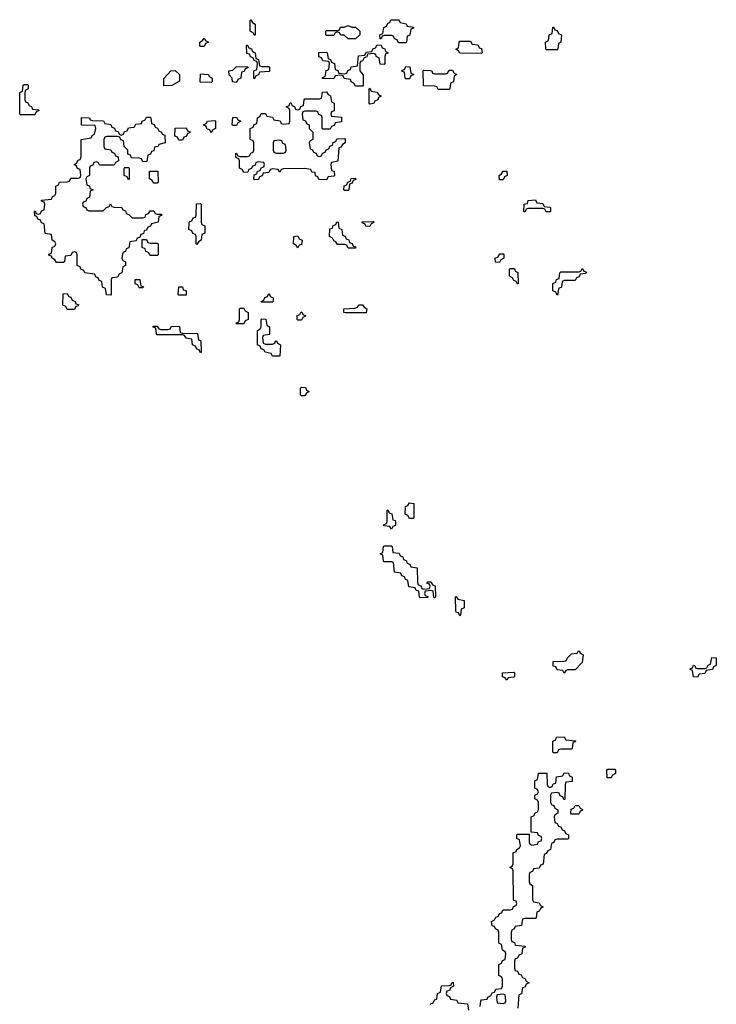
# Model space of a CAD drawing. Header units: inches. Extents: x 2777885 to 2884230, y 684484 to 829189.
# Tile 27 of 239: x 2823026 to 2826894, y 744190 to 749654. Entities that reach past the tile are written whole.
import ezdxf

# ---------------------------------------------------------------- set-up
doc = ezdxf.new("R2010")
doc.units = ezdxf.units.IN
doc.header["$MEASUREMENT"] = 0
doc.layers.add('C8724', color=7, linetype='Continuous')

msp = doc.modelspace()

# ---------------------------------------------------------------- linework, layer by layer
at = {"layer": 'C8724', "color": 6}
for points in [[(2824330, 749566), (2824322, 749582), (2824306, 749590), (2824306, 749650), (2824310, 749654), (2824318, 749638), (2824334, 749630), (2824334, 749570)], [(2824870, 749612), (2824890, 749612), (2824914, 749590), (2824914, 749570), (2824890, 749548), (2824850, 749548), (2824827.3, 749567.3), (2824808.4, 749568.4), (2824802, 749582), (2824790, 749586), (2824778, 749582), (2824770, 749566), (2824730, 749566), (2824726, 749570), (2824726, 749590), (2824730, 749594), (2824790, 749594), (2824802, 749598), (2824808, 749612), (2824827.3, 749612.7), (2824850, 749622)], [(2825130, 749526), (2825122, 749542), (2825107.3, 749547.3), (2825102, 749562), (2825090, 749566), (2825050, 749566), (2825038, 749562), (2825032.7, 749547.3), (2825027.3, 749547.3), (2825026, 749570), (2825042, 749578), (2825048.4, 749611.6), (2825062, 749618), (2825070, 749634), (2825082, 749638), (2825087.3, 749652.7), (2825130, 749654), (2825138, 749638), (2825171.6, 749631.6), (2825178, 749618), (2825212.7, 749612.7), (2825212.7, 749607.3), (2825198, 749602), (2825192.7, 749567.3), (2825178, 749562), (2825174, 749530), (2825170, 749526)], [(2825950, 749486), (2825947.3, 749492.7), (2825946, 749530), (2825962, 749538), (2825966, 749570), (2825982, 749578), (2825986, 749610), (2825990, 749614), (2825998, 749598), (2826010, 749594), (2826018, 749578), (2826034, 749570), (2826031.6, 749528.4), (2826018, 749522), (2826014, 749490), (2826010, 749486)], [(2824030, 749506), (2824026, 749510), (2824026, 749530), (2824042, 749538), (2824050, 749552), (2824058, 749538), (2824074, 749530), (2824058, 749522), (2824050, 749506)], [(2824370, 749394), (2824410, 749394), (2824414, 749390), (2824412.7, 749367.3), (2824358, 749362), (2824352.7, 749347.3), (2824338, 749342), (2824330, 749326), (2824326, 749330), (2824326, 749370), (2824342, 749378), (2824346, 749410), (2824342, 749422), (2824327.3, 749427.3), (2824322, 749442), (2824307.3, 749447.3), (2824302, 749462), (2824287.3, 749467.3), (2824286, 749510), (2824290, 749514), (2824298, 749498), (2824312.7, 749492.7), (2824318, 749478), (2824334, 749470), (2824338, 749438), (2824352.7, 749432.7), (2824358, 749398)], [(2825050, 749406), (2825028, 749408), (2825022, 749442), (2825007.3, 749447.3), (2825002, 749462), (2824990, 749466), (2824958, 749462), (2824952.7, 749447.3), (2824938, 749442), (2824930, 749426), (2824918, 749422), (2824914, 749410), (2824914, 749370), (2824932.7, 749347.3), (2824934, 749290), (2824930, 749286), (2824890, 749286), (2824882, 749302), (2824866, 749310), (2824862, 749322), (2824828.4, 749328.4), (2824822, 749342), (2824810, 749346), (2824778, 749342), (2824770, 749326), (2824707.3, 749327.3), (2824707.3, 749332.7), (2824722, 749338), (2824727.3, 749372.7), (2824742, 749378), (2824746, 749410), (2824742, 749422), (2824710, 749426), (2824702, 749442), (2824687.3, 749447.3), (2824687.3, 749472.7), (2824730, 749474), (2824734, 749470), (2824738, 749438), (2824752.7, 749432.7), (2824758, 749418), (2824774, 749410), (2824778, 749378), (2824792.7, 749372.7), (2824798, 749358), (2824830, 749354), (2824842, 749358), (2824847.3, 749372.7), (2824862, 749378), (2824867.3, 749392.7), (2824902, 749398), (2824907.3, 749452.7), (2824942, 749458), (2824950, 749474), (2824982, 749478), (2824987.3, 749492.7), (2825002, 749498), (2825010, 749514), (2825032.7, 749512.7), (2825038, 749498), (2825052.7, 749492.7), (2825058, 749478), (2825072, 749470), (2825058, 749462), (2825054, 749450), (2825054, 749410)], [(2825590, 749466), (2825470, 749468), (2825462, 749482), (2825448, 749490), (2825462, 749498), (2825466, 749530), (2825470, 749534), (2825530, 749534), (2825538, 749518), (2825570, 749514), (2825578, 749498), (2825590, 749494), (2825594, 749470)], [(2824230, 749306), (2824208.4, 749308.4), (2824206, 749330), (2824188.4, 749348.4), (2824188, 749370), (2824210, 749374), (2824230, 749394), (2824292.7, 749392.7), (2824292.7, 749387.3), (2824278, 749382), (2824272.7, 749367.3), (2824258, 749362), (2824254, 749330), (2824238, 749322)], [(2825170, 749326), (2825166, 749330), (2825162, 749362), (2825148.7, 749368.7), (2825150, 749374), (2825162, 749378), (2825170, 749394), (2825192, 749392), (2825198, 749358), (2825214, 749350), (2825198, 749342), (2825190, 749326)], [(2823827.3, 749287.3), (2823827.3, 749327.3), (2823866, 749370), (2823890, 749372), (2823914, 749350), (2823912.7, 749312.7), (2823870, 749288)], [(2824090, 749306), (2824027.3, 749307.3), (2824030, 749354), (2824074, 749350), (2824078, 749338), (2824094, 749330), (2824094, 749310)], [(2825350, 749266), (2825342, 749282), (2825330, 749286), (2825267.3, 749287.3), (2825266, 749370), (2825270, 749374), (2825307.3, 749372.7), (2825314, 749370), (2825318, 749358), (2825330, 749354), (2825390, 749354), (2825402, 749358), (2825410, 749374), (2825430, 749374), (2825438, 749358), (2825454, 749350), (2825438, 749342), (2825434, 749310), (2825418, 749302), (2825414, 749270), (2825410, 749266)], [(2823030, 749126), (2823026, 749130), (2823026, 749250), (2823042, 749258), (2823046, 749290), (2823050, 749294), (2823070, 749294), (2823074, 749290), (2823074, 749270), (2823058, 749262), (2823054, 749250), (2823054, 749210), (2823058, 749198), (2823070, 749194), (2823078, 749178), (2823092, 749172), (2823098, 749158), (2823130, 749154), (2823134, 749150), (2823118, 749142), (2823110, 749126)], [(2824710, 749046), (2824706, 749050), (2824706, 749110), (2824702, 749122), (2824687.3, 749127.3), (2824682, 749142), (2824670, 749146), (2824610, 749146), (2824598, 749142), (2824594, 749130), (2824598, 749098), (2824612.7, 749092.7), (2824618, 749078), (2824634, 749070), (2824634, 749050), (2824654, 749030), (2824654, 748990), (2824638, 748982), (2824634, 748970), (2824638, 748938), (2824652.7, 748932.7), (2824658, 748918), (2824672.7, 748912.7), (2824678, 748898), (2824690, 748894), (2824702, 748898), (2824707.3, 748912.7), (2824722, 748918), (2824727.3, 748932.7), (2824742, 748938), (2824747.3, 748952.7), (2824762, 748958), (2824767.3, 748972.7), (2824782, 748978), (2824787.3, 748992.7), (2824830, 748994), (2824834, 748990), (2824834, 748970), (2824818, 748962), (2824810, 748946), (2824798, 748942), (2824791.6, 748868.4), (2824758, 748862), (2824754, 748850), (2824758, 748818), (2824772.7, 748812.7), (2824774, 748790), (2824770, 748786), (2824738, 748782), (2824730, 748766), (2824687.3, 748767.3), (2824682, 748782), (2824668.4, 748788.4), (2824666, 748806), (2824648.4, 748808.4), (2824642, 748822), (2824610, 748828), (2824490, 748826), (2824478, 748822), (2824470, 748808), (2824462, 748822), (2824430, 748826), (2824418, 748822), (2824410, 748806), (2824378, 748802), (2824372.7, 748787.3), (2824358, 748782), (2824352.7, 748767.3), (2824330, 748766), (2824326, 748770), (2824327.3, 748792.7), (2824342, 748798), (2824347.3, 748812.7), (2824362, 748818), (2824367.3, 748832.7), (2824382, 748838), (2824386, 748850), (2824382, 748862), (2824350, 748866), (2824338, 748862), (2824332.7, 748847.3), (2824318, 748842), (2824312.7, 748827.3), (2824298, 748822), (2824292.7, 748807.3), (2824270, 748806), (2824262, 748822), (2824246, 748830), (2824246, 748870), (2824242, 748882), (2824226, 748890), (2824226, 748914), (2824230, 748914), (2824238, 748898), (2824250, 748894), (2824290, 748894), (2824302, 748898), (2824310, 748914), (2824322, 748918), (2824326, 748930), (2824326, 748970), (2824322, 748982), (2824306, 748990), (2824306, 749050), (2824322, 749058), (2824327.3, 749072.7), (2824342, 749078), (2824346, 749110), (2824362, 749118), (2824367.3, 749132.7), (2824390, 749134), (2824398, 749118), (2824430, 749114), (2824438, 749098), (2824472.7, 749092.7), (2824478, 749078), (2824490, 749074), (2824522, 749078), (2824526, 749090), (2824526, 749150), (2824522, 749162), (2824506, 749170), (2824522, 749178), (2824527.3, 749192.7), (2824532.7, 749192.7), (2824538, 749178), (2824552.7, 749172.7), (2824558, 749158), (2824570, 749154), (2824582, 749158), (2824587.3, 749172.7), (2824602, 749178), (2824606, 749210), (2824610, 749214), (2824690, 749214), (2824702, 749218), (2824707.3, 749252.7), (2824730, 749254), (2824738, 749238), (2824751.6, 749231.6), (2824758, 749198), (2824772, 749190), (2824772, 749148), (2824758, 749142), (2824754, 749130), (2824758, 749118), (2824812.7, 749112.7), (2824812.7, 749087.3), (2824778, 749082), (2824772.7, 749067.3), (2824758, 749062), (2824750, 749046)], [(2824970, 749186), (2824966, 749190), (2824966, 749270), (2824970, 749274), (2824978, 749258), (2825011.6, 749251.6), (2825018, 749238), (2825034, 749230), (2825018, 749222), (2825014, 749210), (2824998, 749202), (2824990, 749188)], [(2823710, 748866), (2823702, 748882), (2823690, 748886), (2823647.3, 748887.3), (2823642, 748902), (2823627.3, 748907.3), (2823626, 748930), (2823606, 748950), (2823602, 748982), (2823587.3, 748987.3), (2823582, 749002), (2823570, 749006), (2823510, 749006), (2823498, 749002), (2823494, 748990), (2823494, 748950), (2823498, 748938), (2823532.7, 748932.7), (2823538, 748918), (2823552.7, 748912.7), (2823558, 748898), (2823572.7, 748892.7), (2823574, 748870), (2823558, 748862), (2823550, 748846), (2823470, 748846), (2823462, 748862), (2823450, 748866), (2823438, 748862), (2823432.7, 748847.3), (2823418, 748842), (2823414, 748830), (2823414, 748790), (2823398, 748782), (2823394, 748770), (2823398, 748738), (2823412.7, 748732.7), (2823418, 748718), (2823434, 748710), (2823418, 748702), (2823414, 748670), (2823398, 748662), (2823392.7, 748647.3), (2823378, 748642), (2823374, 748630), (2823378, 748618), (2823392.7, 748612.7), (2823398, 748598), (2823410, 748594), (2823490, 748594), (2823507.3, 748612.7), (2823522, 748618), (2823530, 748632), (2823538, 748618), (2823550, 748614), (2823592.7, 748612.7), (2823598, 748598), (2823612.7, 748592.7), (2823618, 748578), (2823632.7, 748572.7), (2823650, 748554), (2823710, 748554), (2823722, 748558), (2823727.3, 748572.7), (2823742, 748578), (2823750, 748594), (2823770, 748594), (2823778, 748578), (2823790, 748574), (2823814, 748574), (2823812.7, 748567.3), (2823798, 748562), (2823794, 748530), (2823758, 748522), (2823752, 748508), (2823738, 748502), (2823730, 748486), (2823718, 748482), (2823712.7, 748467.3), (2823698, 748462), (2823694, 748446), (2823678, 748442), (2823672.7, 748427.3), (2823638, 748422), (2823632.7, 748387.3), (2823618, 748382), (2823612.7, 748367.3), (2823598, 748362), (2823594, 748330), (2823598, 748318), (2823614, 748310), (2823614, 748290), (2823598, 748282), (2823594, 748250), (2823578, 748242), (2823570, 748226), (2823538, 748222), (2823534, 748210), (2823534, 748130), (2823530, 748126), (2823507.3, 748127.3), (2823502, 748162), (2823486, 748170), (2823482, 748202), (2823467.3, 748207.3), (2823462, 748222), (2823450, 748226), (2823442, 748242), (2823388.4, 748248.4), (2823382, 748262), (2823366, 748270), (2823362, 748282), (2823346, 748290), (2823346, 748350), (2823342, 748362), (2823330, 748366), (2823318, 748362), (2823310, 748346), (2823278, 748342), (2823274, 748310), (2823270, 748306), (2823230, 748306), (2823222, 748322), (2823206, 748330), (2823202, 748342), (2823187.3, 748347.3), (2823187.3, 748352.7), (2823202, 748358), (2823206, 748390), (2823222, 748398), (2823226, 748410), (2823222, 748422), (2823206, 748430), (2823202, 748462), (2823167.3, 748467.3), (2823162, 748522), (2823147.3, 748527.3), (2823142, 748542), (2823127.3, 748547.3), (2823122, 748562), (2823110, 748566), (2823108, 748590), (2823112.7, 748592.7), (2823118, 748578), (2823130, 748574), (2823142, 748578), (2823147.3, 748592.7), (2823162, 748598), (2823166, 748630), (2823162, 748642), (2823147.3, 748647.3), (2823147.3, 748652.7), (2823202, 748658), (2823208, 748672), (2823222, 748678), (2823226, 748690), (2823226, 748730), (2823242, 748738), (2823247.3, 748752.7), (2823290, 748754), (2823302, 748758), (2823310, 748774), (2823350, 748774), (2823362, 748778), (2823366, 748790), (2823362, 748822), (2823347.3, 748827.3), (2823342, 748842), (2823328, 748850), (2823342, 748858), (2823350, 748874), (2823362, 748878), (2823367.3, 748892.7), (2823368, 748990), (2823422, 748998), (2823428, 749012), (2823442, 749018), (2823448, 749050), (2823446, 749066), (2823370, 749068), (2823368.7, 749111.3), (2823414, 749110), (2823418, 749098), (2823430, 749094), (2823492, 749092), (2823498, 749078), (2823532.7, 749072.7), (2823538, 749058), (2823552.7, 749052.7), (2823558, 749038), (2823572.7, 749032.7), (2823578, 749018), (2823590, 749014), (2823602, 749018), (2823607.3, 749032.7), (2823622, 749038), (2823630, 749054), (2823662, 749058), (2823670, 749074), (2823702, 749078), (2823706, 749090), (2823722, 749098), (2823730, 749114), (2823750, 749114), (2823754, 749110), (2823758, 749078), (2823772.7, 749072.7), (2823778, 749058), (2823792, 749052), (2823798, 749038), (2823814, 749030), (2823818, 749018), (2823832.7, 749012.7), (2823834, 748970), (2823798, 748962), (2823794, 748950), (2823774, 748946), (2823770, 748926), (2823758, 748922), (2823752, 748908), (2823738, 748902), (2823732.7, 748867.3)], [(2824090, 749026), (2824082, 749042), (2824067.3, 749047.3), (2824062, 749062), (2824046, 749070), (2824062, 749078), (2824068.4, 749091.6), (2824110, 749094), (2824114, 749090), (2824114, 749050), (2824098, 749042)], [(2824210, 749066), (2824206, 749070), (2824210, 749112), (2824230, 749114), (2824238, 749098), (2824254, 749090), (2824238, 749082), (2824230, 749066)], [(2823910, 748986), (2823902, 749002), (2823887.3, 749007.3), (2823888.4, 749051.6), (2823950, 749054), (2823958, 749038), (2823972, 749032), (2823970, 749026), (2823958, 749022), (2823950, 749006), (2823938, 749002), (2823930, 748986)], [(2824470, 748986), (2824438, 748982), (2824434, 748970), (2824434, 748930), (2824438, 748918), (2824450, 748914), (2824490, 748914), (2824502, 748918), (2824506, 748930), (2824502, 748962), (2824487.3, 748967.3), (2824482, 748982)], [(2823630, 748766), (2823622, 748782), (2823606, 748790), (2823606, 748830), (2823610, 748834), (2823630, 748834), (2823634, 748830), (2823634, 748770)], [(2823770, 748746), (2823762, 748762), (2823746, 748770), (2823747.3, 748812.7), (2823792.7, 748812.7), (2823794, 748750), (2823790, 748746)], [(2825690, 748766), (2825688, 748790), (2825702, 748798), (2825710, 748814), (2825730, 748814), (2825732, 748790), (2825718, 748782), (2825710, 748766)], [(2824830, 748706), (2824826, 748710), (2824827.3, 748732.7), (2824842, 748738), (2824847.3, 748752.7), (2824862, 748758), (2824867.3, 748772.7), (2824890, 748774), (2824892.7, 748767.3), (2824878, 748762), (2824872.7, 748747.3), (2824858, 748742), (2824854, 748710), (2824850, 748706)], [(2824010, 748406), (2824006, 748410), (2824006, 748450), (2824002, 748462), (2823987.3, 748467.3), (2823982, 748482), (2823966, 748490), (2823967.3, 748527.3), (2823970, 748534), (2823982, 748538), (2823990, 748554), (2824002, 748558), (2824006, 748570), (2824007.3, 748632.7), (2824030, 748634), (2824034, 748630), (2824034, 748530), (2824038, 748518), (2824054, 748510), (2824054, 748470), (2824038, 748462), (2824034, 748430), (2824018, 748422)], [(2825950, 748588), (2825942, 748602), (2825930, 748606), (2825850, 748606), (2825838, 748602), (2825830, 748586), (2825826, 748590), (2825828, 748630), (2825846, 748634), (2825850, 748651.3), (2825890, 748654), (2825898, 748638), (2825930, 748634), (2825938, 748618), (2825970, 748614), (2825974, 748610), (2825974, 748590), (2825970, 748588)], [(2824850, 748386), (2824842, 748402), (2824830, 748406), (2824790, 748406), (2824782, 748422), (2824770, 748426), (2824762, 748442), (2824746, 748450), (2824747.3, 748492.7), (2824762, 748498), (2824767.3, 748512.7), (2824782, 748518), (2824787.3, 748532.7), (2824794, 748530), (2824798, 748498), (2824814, 748490), (2824818, 748458), (2824832.7, 748452.7), (2824838, 748438), (2824852.7, 748432.7), (2824858, 748418), (2824872.7, 748412.7), (2824878, 748398), (2824892.7, 748392.7), (2824890, 748386)], [(2824970, 748506), (2824948.4, 748508.4), (2824942, 748522), (2824927.3, 748527.3), (2824927.3, 748532.7), (2824990, 748534), (2824994, 748530), (2824978, 748522)], [(2823750, 748414), (2823790, 748414), (2823794, 748410), (2823794, 748350), (2823790, 748346), (2823750, 748346), (2823742, 748362), (2823727.3, 748367.3), (2823722, 748382), (2823706, 748390), (2823706, 748434), (2823730, 748434), (2823738, 748418)], [(2824570, 748388), (2824562, 748402), (2824546, 748410), (2824548.4, 748451.6), (2824570, 748454), (2824578, 748438), (2824594, 748430), (2824590, 748406), (2824578, 748402)], [(2825690, 748306), (2825668, 748308), (2825666, 748330), (2825682, 748338), (2825690, 748354), (2825710, 748354), (2825714, 748350), (2825714, 748330), (2825698, 748322)], [(2825790, 748186), (2825782, 748202), (2825770, 748206), (2825762, 748222), (2825746, 748230), (2825746, 748270), (2825750, 748274), (2825772.7, 748272.7), (2825778, 748258), (2825791.6, 748251.6), (2825794, 748190)], [(2826010, 748126), (2826002, 748142), (2825986, 748150), (2825986, 748190), (2826002, 748198), (2826007.3, 748212.7), (2826022, 748218), (2826026, 748250), (2826030, 748254), (2826130, 748254), (2826142, 748258), (2826150, 748274), (2826158, 748258), (2826172.7, 748252.7), (2826170, 748246), (2826138, 748242), (2826132.7, 748227.3), (2826118, 748222), (2826110, 748206), (2826050, 748206), (2826038, 748202), (2826034, 748170), (2826018, 748162), (2826014, 748130)], [(2823690, 748166), (2823682, 748182), (2823667.3, 748187.3), (2823667.3, 748212.7), (2823692.7, 748212.7), (2823698, 748178), (2823712.7, 748172.7), (2823710, 748166)], [(2823290, 748046), (2823282, 748062), (2823266, 748070), (2823267.3, 748132.7), (2823290, 748134), (2823298, 748118), (2823310, 748114), (2823318, 748098), (2823334, 748090), (2823338, 748078), (2823352.7, 748072.7), (2823350, 748066), (2823338, 748062), (2823330, 748046)], [(2823910, 748126), (2823906, 748130), (2823909, 748171), (2823930, 748171.3), (2823934, 748154), (2823951.1, 748151.1), (2823950, 748126)], [(2824370, 748086), (2824366, 748090), (2824382, 748098), (2824387.3, 748112.7), (2824402, 748118), (2824410, 748134), (2824418, 748118), (2824434, 748110), (2824434, 748090), (2824430, 748086)], [(2824230, 747966), (2824226, 747970), (2824242, 747978), (2824246, 747990), (2824246, 748050), (2824250, 748054), (2824270, 748054), (2824278, 748038), (2824294, 748030), (2824294, 747990), (2824278, 747982), (2824270, 747966)], [(2824570, 747986), (2824566, 747990), (2824567.3, 748012.7), (2824582, 748018), (2824588, 748032), (2824594, 748030), (2824598, 748018), (2824614, 748010), (2824598, 748002), (2824590, 747986)], [(2824832.7, 748027.3), (2824826, 748030), (2824826, 748050), (2824887.3, 748052.7), (2824902, 748058), (2824910, 748072), (2824930, 748072), (2824938, 748058), (2824954, 748050), (2824950, 748028)], [(2824390, 747854), (2824430, 747854), (2824442, 747858), (2824447.3, 747872.7), (2824452.7, 747872.7), (2824458, 747858), (2824474, 747850), (2824470, 747786), (2824430, 747786), (2824422, 747802), (2824388.4, 747808.4), (2824382, 747822), (2824367.3, 747827.3), (2824362, 747842), (2824346, 747850), (2824346, 747930), (2824362, 747938), (2824366, 747950), (2824366, 747990), (2824370, 747994), (2824392.7, 747992.7), (2824398, 747958), (2824414, 747950), (2824412.7, 747907.3), (2824378, 747902), (2824374, 747890), (2824378, 747858)], [(2824030, 747806), (2824022, 747822), (2824010, 747826), (2824002, 747842), (2823986, 747850), (2823982, 747882), (2823950, 747886), (2823942, 747902), (2823930, 747906), (2823790, 747906), (2823786, 747910), (2823782, 747942), (2823767.3, 747947.3), (2823767.3, 747952.7), (2823790, 747954), (2823798, 747938), (2823810, 747934), (2823850, 747934), (2823862, 747938), (2823868.4, 747951.6), (2823910, 747954), (2823914, 747950), (2823918, 747918), (2823930, 747914), (2824012.7, 747912.7), (2824018, 747878), (2824032, 747872), (2824034, 747810)], [(2824590, 747566), (2824586, 747570), (2824586, 747610), (2824590, 747614), (2824612.7, 747612.7), (2824618, 747598), (2824634, 747590), (2824618, 747582), (2824610, 747566)], [(2825090, 746826), (2825082, 746842), (2825050, 746846), (2825046, 746850), (2825062, 746858), (2825066, 746870), (2825066, 746930), (2825070, 746934), (2825078, 746918), (2825092.7, 746912.7), (2825098, 746878), (2825110, 746874), (2825112.7, 746867.3), (2825112.7, 746847.3), (2825098, 746842)], [(2825190, 746886), (2825182, 746902), (2825166, 746910), (2825168.4, 746951.6), (2825182, 746958), (2825190, 746972), (2825214, 746970), (2825214, 746890), (2825210, 746886)], [(2825270, 746494), (2825302, 746498), (2825306, 746510), (2825302, 746522), (2825287.3, 746527.3), (2825290, 746534), (2825310, 746534), (2825318, 746518), (2825332.7, 746512.7), (2825334, 746450), (2825330, 746446), (2825326, 746450), (2825322, 746482), (2825310, 746486), (2825278, 746482), (2825274, 746470), (2825278, 746458), (2825292.7, 746452.7), (2825292.7, 746447.3), (2825250, 746446), (2825246, 746450), (2825242, 746482), (2825227.3, 746487.3), (2825222, 746502), (2825187.3, 746507.3), (2825182, 746542), (2825167.3, 746547.3), (2825162, 746562), (2825148, 746568), (2825142, 746582), (2825107.3, 746587.3), (2825102, 746642), (2825090, 746646), (2825050, 746646), (2825046, 746650), (2825042, 746682), (2825028, 746690), (2825042, 746698), (2825046, 746730), (2825050, 746734), (2825090, 746734), (2825094, 746730), (2825098, 746698), (2825132.7, 746692.7), (2825138, 746678), (2825152.7, 746672.7), (2825158, 746658), (2825172.7, 746652.7), (2825178, 746638), (2825192.7, 746632.7), (2825198, 746618), (2825232.7, 746612.7), (2825234, 746530), (2825238, 746518), (2825252.7, 746512.7), (2825258, 746498)], [(2825470, 746346), (2825462, 746362), (2825450, 746366), (2825447.3, 746372.7), (2825446, 746450), (2825450, 746454), (2825458, 746438), (2825494, 746430), (2825494, 746390), (2825478, 746382), (2825474, 746350)], [(2826050, 746028), (2826042, 746042), (2826010, 746046), (2826002, 746062), (2825987.3, 746067.3), (2825987.3, 746092.7), (2826050, 746094), (2826062, 746098), (2826066, 746110), (2826090, 746134), (2826122, 746138), (2826128.4, 746151.6), (2826134, 746150), (2826138, 746138), (2826154, 746130), (2826150, 746086), (2826110, 746046), (2826070, 746046), (2826058, 746042)], [(2826790, 746006), (2826767.3, 746007.3), (2826762, 746042), (2826748.4, 746048.4), (2826750, 746054), (2826762, 746058), (2826767.3, 746072.7), (2826774, 746070), (2826778, 746058), (2826790, 746054), (2826830, 746054), (2826842, 746058), (2826848, 746072), (2826862, 746078), (2826870, 746114), (2826892.7, 746112.7), (2826894, 746070), (2826878, 746062), (2826872.7, 746047.3), (2826838, 746042), (2826830, 746026), (2826798, 746022)], [(2825730, 745988), (2825722, 746002), (2825707.3, 746007.3), (2825706, 746030), (2825770, 746034), (2825774, 746030), (2825774, 746010), (2825770, 746006), (2825738, 746002)], [(2825990, 745586), (2825986, 745590), (2825986, 745650), (2826002, 745658), (2826007.3, 745672.7), (2826050, 745674), (2826058, 745658), (2826112.7, 745652.7), (2826110, 745646), (2826098, 745642), (2826094, 745610), (2826090, 745606), (2826030, 745606), (2826018, 745602), (2826010, 745586)], [(2826310, 745446), (2826287.3, 745447.3), (2826286, 745490), (2826290, 745494), (2826330, 745494), (2826334, 745490), (2826334, 745470), (2826318, 745462)], [(2826090, 745246), (2826086, 745250), (2826087.3, 745272.7), (2826102, 745278), (2826110, 745294), (2826130, 745294), (2826138, 745278), (2826151.6, 745271.6), (2826150, 745266), (2826138, 745262), (2826130, 745246)], [(2825710, 744246), (2825678, 744242), (2825674, 744230), (2825678, 744198), (2825710, 744194), (2825722, 744198), (2825726, 744210), (2825722, 744242)]]:
    msp.add_lwpolyline(points, close=True, dxfattribs=at)
for points in [[(2825582, 744178), (2825586, 744210), (2825590, 744214), (2825622, 744218), (2825626, 744230), (2825642, 744238), (2825650, 744254), (2825662, 744258), (2825670, 744274), (2825702, 744278), (2825706, 744290), (2825706, 744330), (2825702, 744342), (2825686, 744350), (2825686, 744410), (2825702, 744418), (2825707.3, 744432.7), (2825722, 744438), (2825726, 744470), (2825722, 744482), (2825706, 744490), (2825702, 744522), (2825686, 744530), (2825686, 744590), (2825682, 744602), (2825668, 744608), (2825662, 744622), (2825650, 744626), (2825646, 744650), (2825662, 744658), (2825670, 744674), (2825682, 744678), (2825690, 744694), (2825702, 744698), (2825710, 744714), (2825750, 744714), (2825762, 744718), (2825768, 744732), (2825782, 744738), (2825786, 744750), (2825782, 744762), (2825770, 744766), (2825767.3, 744772.7), (2825766, 744930), (2825762, 744942), (2825748, 744950), (2825762, 744958), (2825766, 744970), (2825766, 745030), (2825782, 745038), (2825786, 745050), (2825802, 745058), (2825806, 745070), (2825802, 745102), (2825786, 745110), (2825786, 745130), (2825790, 745134), (2825854, 745134), (2825854, 745090), (2825858, 745078), (2825870, 745074), (2825902, 745078), (2825907.3, 745092.7), (2825922, 745098), (2825926, 745110), (2825922, 745122), (2825907.3, 745127.3), (2825902, 745142), (2825866, 745146), (2825866, 745230), (2825882, 745238), (2825886, 745250), (2825902, 745258), (2825906, 745270), (2825906, 745310), (2825902, 745322), (2825886, 745330), (2825886, 745350), (2825902, 745358), (2825906, 745370), (2825902, 745382), (2825886, 745390), (2825886, 745430), (2825902, 745438), (2825907.3, 745472.7), (2825952.7, 745472.7), (2825954, 745410), (2825958, 745398), (2825970, 745394), (2825982, 745398), (2825987.3, 745412.7), (2826002, 745418), (2826007.3, 745452.7), (2826042, 745458), (2826050, 745474), (2826072.7, 745472.7), (2826078, 745458), (2826094, 745450), (2826092.7, 745427.3), (2826058, 745422), (2826054, 745410), (2826052.7, 745327.3), (2826047.3, 745327.3), (2826042, 745342), (2826027.3, 745347.3), (2826022, 745362), (2826010, 745366), (2825978, 745362), (2825974, 745350), (2825974, 745310), (2825978, 745298), (2825992.7, 745292.7), (2825998, 745278), (2826014, 745270), (2826014, 745250), (2825998, 745242), (2825994, 745230), (2825998, 745198), (2826010, 745194), (2826018, 745178), (2826030, 745174), (2826038, 745158), (2826050, 745154), (2826058, 745138), (2826074, 745130), (2826074, 745110), (2826070, 745106), (2826010, 745106), (2825998, 745102), (2825992, 745088), (2825978, 745082), (2825974, 745050), (2825958, 745042), (2825950, 745026), (2825938, 745022), (2825932.7, 744967.3), (2825918, 744962), (2825910, 744946), (2825878, 744942), (2825872.7, 744927.3), (2825858, 744922), (2825854, 744910), (2825854, 744870), (2825858, 744858), (2825874, 744850), (2825874, 744770), (2825878, 744758), (2825910, 744754), (2825918, 744738), (2825932, 744730), (2825918, 744722), (2825910, 744706), (2825898, 744702), (2825894, 744670), (2825890, 744666), (2825830, 744666), (2825818, 744662), (2825812.7, 744627.3), (2825778, 744622), (2825772, 744608), (2825758, 744602), (2825754, 744590), (2825754, 744550), (2825758, 744538), (2825772.7, 744532.7), (2825778, 744518), (2825832, 744512), (2825830, 744506), (2825818, 744502), (2825814, 744470), (2825798, 744462), (2825790, 744446), (2825778, 744442), (2825774, 744430), (2825774, 744390), (2825778, 744378), (2825790, 744374), (2825798, 744358), (2825810, 744354), (2825818, 744338), (2825830, 744334), (2825838, 744318), (2825854, 744310), (2825838, 744302), (2825830, 744286), (2825818, 744282), (2825811.6, 744248.4), (2825798, 744242), (2825791.6, 744168.4)], [(2825306, 744190), (2825322, 744198), (2825330, 744214), (2825342, 744218), (2825346, 744250), (2825362, 744258), (2825367.3, 744292.7), (2825410, 744294), (2825422, 744298), (2825426, 744310), (2825432.7, 744312.7), (2825434, 744290), (2825418, 744282), (2825412.7, 744267.3), (2825398, 744262), (2825394, 744250), (2825398, 744238), (2825412.7, 744232.7), (2825418, 744218), (2825452.7, 744212.7), (2825458, 744198), (2825512.7, 744192.7), (2825518, 744158)]]:
    msp.add_lwpolyline(points, dxfattribs=at)

doc.saveas('drawing.dxf')
